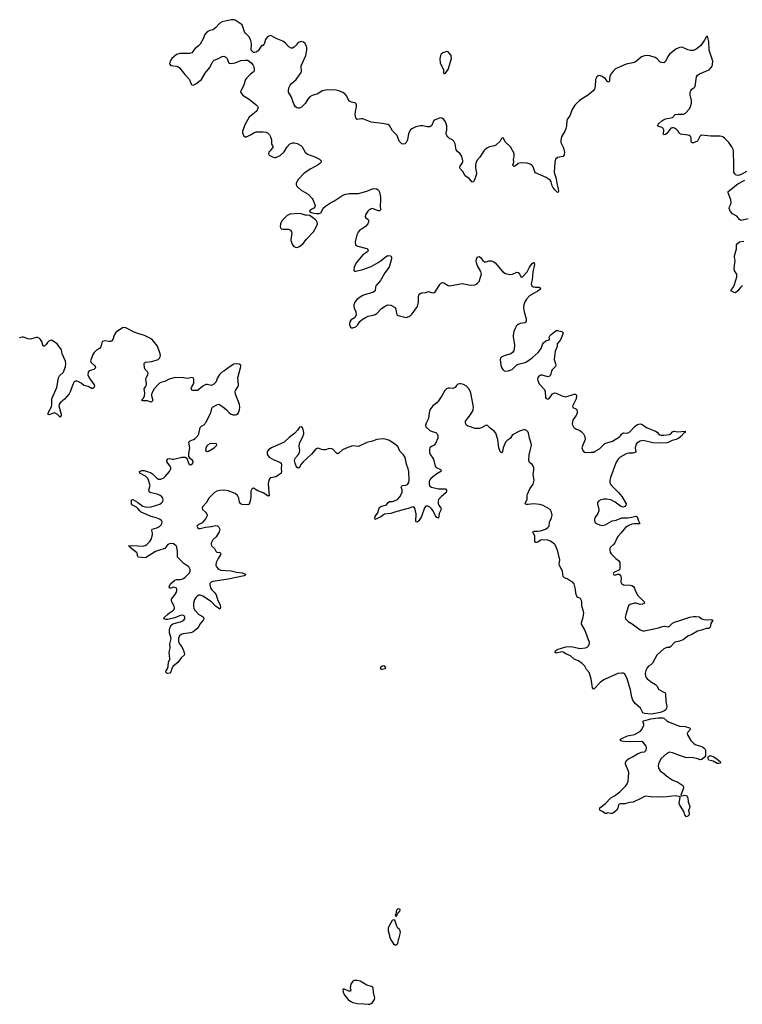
# Model space of a CAD drawing. Header units: inches. Extents: x 1449224 to 1618377, y 389895 to 532950.
# Tile 14 of 105: x 1488314 to 1498628, y 431703 to 445764. Entities that reach past the tile are written whole.
import ezdxf

# ---------------------------------------------------------------- set-up
doc = ezdxf.new("R2010")
doc.units = ezdxf.units.IN
doc.header["$MEASUREMENT"] = 0
for name, color, linetype in [('B4483', 7, 'Continuous'), ('B4484', 7, 'Continuous'), ('B4493', 7, 'Continuous'), ('B4494', 7, 'Continuous')]:
    doc.layers.add(name, color=color, linetype=linetype)

msp = doc.modelspace()

# ---------------------------------------------------------------- linework, layer by layer
at = {"layer": 'B4483', "color": 6, "elevation": 600}
for points in [[(1490000, 438784), (1489983, 438803), (1489916, 438836), (1489910, 438850), (1489911, 438909), (1489930, 438914), (1489994, 438874), (1490000, 438870)], [(1490000, 438099), (1489994, 438110), (1489994, 438130), (1489987, 438150), (1489888, 438230), (1489882, 438242), (1489865, 438250), (1489905, 438255), (1490000, 438250)]]:
    msp.add_lwpolyline(points, dxfattribs=at)
at = {"layer": 'B4484', "color": 6, "elevation": 600}
msp.add_lwpolyline([(1490000, 441284), (1489950, 441301), (1489830, 441364), (1489790, 441366), (1489710, 441318), (1489685, 441295), (1489660, 441260), (1489641, 441199), (1489625, 441175), (1489610, 441169), (1489590, 441170), (1489530, 441180), (1489498, 441170), (1489484, 441150), (1489470, 441090), (1489451, 441070), (1489410, 441045), (1489377, 441010), (1489359, 440981), (1489324, 440890), (1489334, 440870), (1489384, 440824), (1489392, 440810), (1489394, 440790), (1489371, 440769), (1489305, 440750), (1489292, 440730), (1489287, 440690), (1489304, 440650), (1489378, 440550), (1489380, 440530), (1489370, 440505), (1489350, 440490), (1489290, 440526), (1489230, 440542), (1489190, 440574), (1489150, 440597), (1489130, 440603), (1489110, 440602), (1489092, 440590), (1489070, 440555), (1489033, 440450), (1489018, 440422), (1488953, 440347), (1488892, 440290), (1488877, 440270), (1488872, 440250), (1488904, 440130), (1488904, 440110), (1488890, 440087), (1488851, 440131), (1488810, 440148), (1488730, 440122), (1488716, 440130), (1488731, 440170), (1488766, 440234), (1488773, 440270), (1488774, 440350), (1488844, 440510), (1488870, 440650), (1488884, 440676), (1488938, 440730), (1488970, 440811), (1488974, 440850), (1488970, 440887), (1488921, 440990), (1488912, 441050), (1488850, 441136), (1488770, 441187), (1488730, 441175), (1488710, 441156), (1488694, 441126), (1488670, 441100), (1488650, 441103), (1488628, 441170), (1488610, 441199), (1488590, 441218), (1488570, 441226), (1488550, 441226), (1488470, 441200), (1488430, 441206), (1488370, 441228), (1488349, 441231), (1488310, 441219)], dxfattribs=at)
at = {"layer": 'B4493', "color": 6, "elevation": 600}
for points in [[(1494118, 440000), (1494104, 439970), (1494112, 439950), (1494170, 439899), (1494202, 439882), (1494256, 439870), (1494275, 439850), (1494281, 439830), (1494280, 439790), (1494250, 439712), (1494231, 439689), (1494192, 439670), (1494169, 439651), (1494161, 439630), (1494162, 439590), (1494170, 439566), (1494222, 439490), (1494242, 439390), (1494259, 439370), (1494322, 439342), (1494332, 439330), (1494324, 439310), (1494270, 439278), (1494184, 439210), (1494170, 439194), (1494158, 439170), (1494157, 439130), (1494170, 439103), (1494190, 439087), (1494290, 439064), (1494390, 439062), (1494407, 439047), (1494408, 439030), (1494402, 439010), (1494330, 438950), (1494294, 438910), (1494285, 438890), (1494288, 438850), (1494297, 438830), (1494327, 438790), (1494331, 438770), (1494300, 438710), (1494290, 438646), (1494270, 438657), (1494250, 438677), (1494216, 438750), (1494196, 438776), (1494170, 438800), (1494130, 438820), (1494110, 438817), (1494090, 438794), (1494049, 438670), (1494012, 438608), (1493989, 438589), (1493972, 438592), (1493970, 438599), (1493972, 438708), (1493961, 438770), (1493950, 438794), (1493930, 438806), (1493910, 438804), (1493858, 438782), (1493699, 438741), (1493610, 438712), (1493519, 438701), (1493505, 438695), (1493470, 438664), (1493387, 438627), (1493384, 438644), (1493390, 438668), (1493429, 438730), (1493446, 438794), (1493467, 438810), (1493550, 438837), (1493572, 438868), (1493590, 438881), (1493630, 438881), (1493650, 438886), (1493706, 438914), (1493739, 438950), (1493771, 439010), (1493775, 439050), (1493761, 439090), (1493763, 439097), (1493776, 439110), (1493824, 439116), (1493850, 439126), (1493866, 439154), (1493871, 439190), (1493867, 439310), (1493858, 439350), (1493835, 439415), (1493814, 439510), (1493790, 439549), (1493742, 439602), (1493710, 439670), (1493670, 439704), (1493590, 439754), (1493550, 439770), (1493504, 439776), (1493411, 439769), (1493350, 439746), (1493270, 439724), (1493150, 439669), (1493064, 439676), (1492973, 439647), (1492921, 439619), (1492870, 439573), (1492850, 439566), (1492830, 439576), (1492790, 439628), (1492770, 439637), (1492730, 439639), (1492678, 439622), (1492650, 439619), (1492624, 439624), (1492590, 439639), (1492570, 439643), (1492550, 439637), (1492530, 439623), (1492480, 439560), (1492358, 439450), (1492328, 439412), (1492310, 439368), (1492290, 439357), (1492270, 439374), (1492261, 439390), (1492245, 439430), (1492238, 439470), (1492242, 439490), (1492250, 439505), (1492291, 439549), (1492301, 439570), (1492311, 439610), (1492303, 439670), (1492307, 439710), (1492357, 439810), (1492368, 439848), (1492369, 439870), (1492361, 439910), (1492350, 439935), (1492330, 439948), (1492310, 439945), (1492279, 439901), (1492240, 439860), (1492161, 439799), (1492088, 439732), (1491909, 439650), (1491870, 439625), (1491850, 439604), (1491844, 439590), (1491845, 439565), (1491850, 439548), (1491876, 439516), (1491939, 439479), (1492025, 439445), (1492044, 439430), (1492053, 439410), (1492045, 439350), (1492051, 439310), (1492044, 439290), (1492024, 439270), (1491970, 439235), (1491899, 439221), (1491884, 439210), (1491871, 439189), (1491861, 439139), (1491863, 439077), (1491876, 438970), (1491870, 438954), (1491863, 438963), (1491850, 438966), (1491814, 438994), (1491790, 439008), (1491714, 439034), (1491650, 439072), (1491630, 439070), (1491615, 439030), (1491614, 438950), (1491605, 438890), (1491590, 438847), (1491570, 438835), (1491490, 438841), (1491470, 438850), (1491453, 438873), (1491444, 438930), (1491425, 438970), (1491390, 438999), (1491290, 439037), (1491230, 439044), (1491170, 439041), (1491130, 439032), (1491096, 439010), (1491040, 438960), (1491015, 438930), (1490978, 438870), (1490928, 438810), (1490920, 438790), (1490925, 438770), (1490967, 438730), (1490981, 438710), (1490988, 438690), (1490985, 438670), (1490966, 438634), (1490919, 438581), (1490859, 438550), (1490850, 438539), (1490844, 438530), (1490850, 438511), (1490870, 438499), (1490890, 438498), (1490964, 438517), (1491050, 438525), (1491110, 438542), (1491135, 438535), (1491158, 438518), (1491169, 438490), (1491168, 438470), (1491160, 438450), (1491120, 438380), (1491070, 438336), (1491046, 438286), (1491046, 438270), (1491053, 438250), (1491093, 438213), (1491112, 438172), (1491130, 438162), (1491173, 438153), (1491181, 438141), (1491183, 438130), (1491146, 438070), (1491120, 438010), (1491114, 437970), (1491121, 437950), (1491150, 437919), (1491183, 437903), (1491334, 437894), (1491410, 437875), (1491490, 437865), (1491525, 437850), (1491538, 437830), (1491518, 437822), (1491290, 437772), (1491070, 437741), (1491047, 437733), (1491037, 437723), (1491030, 437710), (1491029, 437691), (1491039, 437650), (1491050, 437629), (1491100, 437580), (1491118, 437550), (1491141, 437470), (1491173, 437410), (1491181, 437370), (1491172, 437348), (1491150, 437358), (1491110, 437389), (1491052, 437452), (1490930, 437532), (1490890, 437547), (1490870, 437545), (1490847, 437533), (1490826, 437514), (1490810, 437483), (1490797, 437430), (1490795, 437390), (1490801, 437350), (1490812, 437330), (1490869, 437270), (1490910, 437250), (1490936, 437230), (1490940, 437210), (1490934, 437190), (1490886, 437130), (1490859, 437081), (1490783, 437017), (1490753, 437007), (1490645, 436995), (1490617, 436983), (1490595, 436965), (1490580, 436930), (1490579, 436890), (1490587, 436867), (1490628, 436810), (1490650, 436756), (1490665, 436710), (1490661, 436690), (1490618, 436650), (1490570, 436583), (1490506, 436534), (1490480, 436490), (1490472, 436450), (1490457, 436430), (1490430, 436425), (1490414, 436430), (1490400, 436450), (1490403, 436470), (1490424, 436496), (1490434, 436526), (1490440, 436590), (1490458, 436630), (1490459, 436641), (1490447, 436730), (1490460, 436790), (1490459, 436850), (1490474, 436926), (1490453, 437010), (1490454, 437050), (1490463, 437090), (1490480, 437120), (1490502, 437138), (1490610, 437163), (1490650, 437183), (1490671, 437209), (1490673, 437230), (1490662, 437250), (1490650, 437257), (1490630, 437259), (1490595, 437250), (1490530, 437221), (1490430, 437198), (1490398, 437198), (1490369, 437210), (1490380, 437230), (1490423, 437270), (1490450, 437293), (1490510, 437330), (1490523, 437350), (1490525, 437370), (1490519, 437390), (1490487, 437450), (1490480, 437470), (1490481, 437490), (1490527, 437550), (1490550, 437590), (1490557, 437610), (1490559, 437630), (1490549, 437649), (1490530, 437657), (1490510, 437658), (1490470, 437648), (1490450, 437648), (1490449, 437668), (1490472, 437710), (1490530, 437761), (1490550, 437768), (1490610, 437771), (1490650, 437786), (1490670, 437800), (1490737, 437863), (1490747, 437890), (1490747, 437910), (1490730, 437950), (1490659, 437999), (1490568, 438088), (1490566, 438170), (1490558, 438230), (1490548, 438250), (1490510, 438277), (1490470, 438284), (1490450, 438280), (1490430, 438268), (1490387, 438213), (1490370, 438205), (1490309, 438190), (1490250, 438169), (1490110, 438078), (1490005, 438090), (1490000, 438099)], [(1490000, 438870), (1490070, 438817), (1490130, 438803), (1490192, 438808), (1490313, 438847), (1490338, 438862), (1490356, 438884), (1490360, 438910), (1490356, 438930), (1490342, 438950), (1490319, 438970), (1490276, 438990), (1490190, 439007), (1490170, 439017), (1490160, 439030), (1490159, 439050), (1490174, 439110), (1490152, 439190), (1490143, 439210), (1490110, 439244), (1490030, 439290), (1490022, 439310), (1490056, 439324), (1490090, 439328), (1490146, 439306), (1490179, 439299), (1490210, 439280), (1490270, 439215), (1490297, 439203), (1490330, 439203), (1490370, 439222), (1490390, 439241), (1490451, 439310), (1490472, 439350), (1490472, 439370), (1490461, 439390), (1490412, 439450), (1490412, 439470), (1490430, 439493), (1490450, 439496), (1490490, 439488), (1490510, 439489), (1490630, 439516), (1490675, 439515), (1490701, 439501), (1490730, 439422), (1490750, 439409), (1490770, 439414), (1490786, 439430), (1490790, 439454), (1490782, 439470), (1490741, 439501), (1490728, 439528), (1490726, 439570), (1490741, 439650), (1490729, 439730), (1490748, 439750), (1490793, 439767), (1490818, 439782), (1490858, 439822), (1490872, 439850), (1490890, 439938), (1490910, 439960), (1490950, 439983), (1490962, 440000)], [(1496202, 440000), (1496201, 439990), (1496207, 439967), (1496222, 439942), (1496250, 439919), (1496310, 439897), (1496330, 439882), (1496361, 439850), (1496381, 439810), (1496386, 439770), (1496350, 439690), (1496339, 439650), (1496350, 439613), (1496370, 439590), (1496390, 439584), (1496473, 439587), (1496510, 439590), (1496530, 439600), (1496590, 439635), (1496668, 439712), (1496774, 439746), (1496875, 439805), (1496890, 439819), (1496910, 439850), (1496922, 439858), (1496930, 439862), (1496990, 439861), (1497024, 439876), (1497090, 439951), (1497123, 439977), (1497150, 439989), (1497170, 439992), (1497190, 439988), (1497270, 439935), (1497391, 439890), (1497413, 439873), (1497430, 439850), (1497450, 439837), (1497471, 439831), (1497510, 439830), (1497590, 439840), (1497609, 439851), (1497630, 439876), (1497650, 439889), (1497710, 439876), (1497812, 439890), (1497811, 439870), (1497797, 439863), (1497750, 439811), (1497720, 439790), (1497684, 439770), (1497626, 439754), (1497581, 439730), (1497550, 439721), (1497445, 439715), (1497350, 439721), (1497296, 439736), (1497210, 439753), (1497190, 439752), (1497170, 439745), (1497124, 439716), (1497107, 439693), (1497097, 439650), (1497108, 439590), (1497066, 439574), (1497010, 439572), (1496970, 439564), (1496885, 439515), (1496855, 439490), (1496830, 439447), (1496747, 439227), (1496736, 439190), (1496736, 439150), (1496746, 439130), (1496763, 439110), (1496863, 439010), (1496910, 438953), (1496970, 438850), (1496966, 438830), (1496950, 438814), (1496930, 438804), (1496910, 438805), (1496890, 438816), (1496815, 438875), (1496750, 438905), (1496690, 438917), (1496650, 438916), (1496611, 438908), (1496575, 438890), (1496562, 438870), (1496560, 438850), (1496579, 438770), (1496578, 438750), (1496564, 438710), (1496525, 438650), (1496519, 438630), (1496517, 438610), (1496525, 438590), (1496547, 438570), (1496590, 438551), (1496630, 438539), (1496670, 438551), (1496770, 438606), (1496830, 438617), (1496910, 438649), (1496990, 438650), (1497050, 438658), (1497110, 438674), (1497126, 438666), (1497145, 438605), (1497166, 438570), (1497154, 438566), (1497090, 438565), (1497050, 438559), (1497010, 438542), (1496960, 438510), (1496894, 438430), (1496856, 438390), (1496843, 438370), (1496809, 438291), (1496790, 438267), (1496749, 438231), (1496738, 438210), (1496735, 438190), (1496741, 438161), (1496756, 438136), (1496825, 438070), (1496863, 438043), (1496879, 438010), (1496882, 437938), (1496873, 437907), (1496796, 437870), (1496787, 437850), (1496790, 437842), (1496810, 437831), (1496850, 437845), (1496870, 437844), (1496890, 437831), (1496899, 437790), (1496896, 437730), (1496905, 437710), (1496930, 437692), (1497030, 437690), (1497050, 437684), (1497073, 437670), (1497088, 437648), (1497100, 437610), (1497139, 437539), (1497229, 437450), (1497233, 437430), (1497204, 437416), (1497170, 437414), (1497113, 437433), (1497090, 437432), (1497029, 437411), (1497006, 437394), (1496964, 437270), (1496957, 437230), (1496962, 437210), (1496970, 437197), (1496997, 437170), (1497056, 437136), (1497168, 437050), (1497210, 437036), (1497230, 437036), (1497430, 437079), (1497490, 437098), (1497521, 437101), (1497570, 437094), (1497590, 437101), (1497634, 437146), (1497659, 437161), (1497737, 437183), (1497879, 437230), (1497930, 437242), (1497970, 437243), (1498010, 437234), (1498050, 437210), (1498080, 437200), (1498130, 437195), (1498190, 437198), (1498206, 437190), (1498178, 437142), (1498167, 437090), (1498151, 437069), (1498110, 437070), (1498061, 437050), (1497990, 437030), (1497910, 436982), (1497850, 436959), (1497785, 436910), (1497730, 436887), (1497666, 436874), (1497650, 436862), (1497610, 436812), (1497590, 436798), (1497550, 436798), (1497510, 436778), (1497410, 436690), (1497347, 436573), (1497322, 436550), (1497290, 436531), (1497270, 436510), (1497249, 436470), (1497241, 436430), (1497248, 436390), (1497256, 436370), (1497271, 436350), (1497330, 436303), (1497390, 436270), (1497410, 436250), (1497438, 436198), (1497527, 436150), (1497534, 436130), (1497537, 436030), (1497549, 435950), (1497547, 435930), (1497536, 435910), (1497510, 435890), (1497458, 435870), (1497330, 435844), (1497234, 435854), (1497207, 435867), (1497174, 435930), (1497100, 436000), (1497066, 436046), (1497050, 436090), (1497034, 436194), (1496983, 436350), (1496950, 436420), (1496930, 436430), (1496910, 436433), (1496850, 436425), (1496659, 436341), (1496622, 436318), (1496601, 436299), (1496510, 436201), (1496497, 436210), (1496490, 436222), (1496471, 436350), (1496443, 436443), (1496404, 436484), (1496379, 436530), (1496340, 436570), (1496290, 436609), (1496230, 436632), (1496177, 436677), (1496110, 436708), (1496070, 436732), (1496050, 436735), (1495970, 436718), (1495953, 436730), (1495962, 436750), (1495984, 436770), (1496110, 436808), (1496170, 436812), (1496210, 436808), (1496310, 436782), (1496390, 436794), (1496415, 436805), (1496430, 436818), (1496445, 436850), (1496447, 436870), (1496380, 437050), (1496335, 437130), (1496332, 437150), (1496358, 437230), (1496364, 437290), (1496359, 437330), (1496339, 437390), (1496339, 437450), (1496335, 437470), (1496317, 437497), (1496278, 437518), (1496266, 437530), (1496253, 437570), (1496245, 437630), (1496227, 437707), (1496219, 437719), (1496210, 437730), (1496170, 437750), (1496130, 437777), (1496090, 437791), (1496070, 437810), (1496063, 437890), (1496018, 437970), (1496015, 437990), (1496022, 438050), (1495996, 438170), (1495970, 438236), (1495950, 438267), (1495930, 438288), (1495890, 438315), (1495850, 438333), (1495770, 438334), (1495750, 438329), (1495710, 438303), (1495690, 438297), (1495670, 438300), (1495667, 438307), (1495665, 438390), (1495636, 438450), (1495660, 438460), (1495710, 438460), (1495750, 438466), (1495821, 438490), (1495854, 438510), (1495870, 438530), (1495877, 438590), (1495904, 438650), (1495913, 438690), (1495907, 438730), (1495886, 438770), (1495787, 438827), (1495740, 438840), (1495650, 438851), (1495570, 438840), (1495550, 438842), (1495531, 438850), (1495534, 438870), (1495557, 438910), (1495557, 438970), (1495564, 438990), (1495596, 439064), (1495644, 439130), (1495656, 439190), (1495644, 439270), (1495654, 439330), (1495651, 439370), (1495644, 439390), (1495630, 439410), (1495590, 439441), (1495580, 439470), (1495585, 439550), (1495612, 439650), (1495618, 439690), (1495612, 439730), (1495592, 439790), (1495577, 439857), (1495570, 439875), (1495550, 439895), (1495530, 439905), (1495510, 439907), (1495490, 439904), (1495450, 439888), (1495350, 439835), (1495316, 439784), (1495270, 439755), (1495250, 439731), (1495216, 439650), (1495204, 439596), (1495190, 439577), (1495170, 439599), (1495152, 439650), (1495137, 439770), (1495110, 439858), (1495090, 439882), (1495029, 439929), (1494990, 439967), (1494970, 439972), (1494904, 439936), (1494870, 439925), (1494836, 439924), (1494808, 439928), (1494750, 439951), (1494710, 439959), (1494690, 439973), (1494679, 440000)], [(1490000, 438250), (1490070, 438247), (1490104, 438256), (1490130, 438270), (1490171, 438310), (1490196, 438350), (1490208, 438410), (1490209, 438430), (1490198, 438470), (1490204, 438490), (1490273, 438507), (1490310, 438524), (1490334, 438550), (1490345, 438570), (1490346, 438586), (1490336, 438610), (1490310, 438631), (1490263, 438650), (1490190, 438667), (1490050, 438732), (1490029, 438750), (1490000, 438784)]]:
    msp.add_lwpolyline(points, dxfattribs=at)
at = {"layer": 'B4493', "color": 6}
for points, elevation in [([(1491110, 439710), (1491030, 439705), (1490993, 439690), (1490983, 439677), (1490970, 439645), (1490967, 439610), (1490990, 439596), (1491010, 439601), (1491092, 439650), (1491127, 439690), (1491125, 439705)], 600), ([(1493510, 436537), (1493490, 436533), (1493458, 436510), (1493471, 436491), (1493490, 436487), (1493530, 436498), (1493539, 436510), (1493528, 436530)], 700), ([(1498030, 435193), (1497973, 435213), (1497910, 435226), (1497830, 435224), (1497730, 435255), (1497630, 435296), (1497590, 435302), (1497550, 435284), (1497469, 435211), (1497445, 435170), (1497431, 435130), (1497429, 435110), (1497433, 435073), (1497458, 435038), (1497510, 434998), (1497545, 434965), (1497627, 434907), (1497710, 434876), (1497777, 434830), (1497788, 434810), (1497790, 434790), (1497751, 434690), (1497761, 434681), (1497790, 434683), (1497810, 434691), (1497830, 434685), (1497850, 434651), (1497855, 434595), (1497880, 434530), (1497876, 434504), (1497859, 434470), (1497871, 434430), (1497871, 434410), (1497850, 434388), (1497830, 434379), (1497810, 434409), (1497794, 434454), (1497734, 434554), (1497729, 434570), (1497741, 434659), (1497746, 434666), (1497670, 434682), (1497510, 434661), (1497450, 434665), (1497350, 434659), (1497250, 434676), (1497230, 434672), (1497190, 434646), (1497070, 434592), (1497016, 434584), (1496950, 434565), (1496890, 434567), (1496870, 434561), (1496861, 434550), (1496850, 434502), (1496831, 434470), (1496790, 434435), (1496770, 434429), (1496750, 434429), (1496710, 434438), (1496690, 434428), (1496670, 434429), (1496634, 434454), (1496601, 434470), (1496590, 434489), (1496593, 434510), (1496677, 434570), (1496753, 434650), (1496802, 434678), (1496881, 434739), (1496960, 434820), (1496984, 434850), (1496998, 434890), (1497008, 435010), (1497004, 435030), (1496962, 435130), (1496961, 435150), (1496970, 435180), (1497005, 435210), (1497063, 435237), (1497130, 435281), (1497190, 435303), (1497230, 435310), (1497254, 435330), (1497260, 435370), (1497257, 435390), (1497210, 435449), (1497195, 435455), (1497030, 435449), (1496935, 435455), (1496910, 435459), (1496889, 435470), (1496889, 435490), (1496929, 435510), (1496990, 435535), (1497090, 435555), (1497176, 435604), (1497194, 435626), (1497222, 435690), (1497221, 435710), (1497210, 435730), (1497224, 435750), (1497322, 435778), (1497430, 435794), (1497493, 435793), (1497509, 435789), (1497550, 435750), (1497575, 435735), (1497730, 435675), (1497814, 435670), (1497874, 435650), (1497884, 435644), (1497891, 435630), (1497850, 435588), (1497843, 435570), (1497844, 435550), (1497895, 435470), (1497931, 435430), (1497953, 435413), (1498059, 435379), (1498083, 435363), (1498093, 435350), (1498102, 435330), (1498102, 435250), (1498088, 435230), (1498050, 435199)], 600), ([(1498290, 435140), (1498270, 435143), (1498213, 435173), (1498150, 435188), (1498140, 435210), (1498143, 435237), (1498170, 435256), (1498210, 435244), (1498265, 435210), (1498298, 435178), (1498311, 435170), (1498318, 435150), (1498310, 435145)], 600), ([(1493710, 433066), (1493690, 433046), (1493684, 432996), (1493674, 432970), (1493682, 432962), (1493690, 432962), (1493722, 433018), (1493738, 433030), (1493746, 433050), (1493742, 433062)], 700), ([(1493650, 432908), (1493630, 432898), (1493590, 432835), (1493575, 432790), (1493575, 432750), (1493587, 432707), (1493591, 432670), (1493610, 432626), (1493650, 432566), (1493670, 432551), (1493690, 432551), (1493709, 432571), (1493719, 432630), (1493729, 432651), (1493749, 432730), (1493745, 432750), (1493733, 432770), (1493712, 432792), (1493697, 432817), (1493670, 432906)], 700), ([(1493090, 432045), (1493068, 432032), (1493039, 431990), (1493032, 431932), (1493042, 431910), (1493034, 431890), (1493010, 431889), (1492950, 431918), (1492930, 431918), (1492926, 431914), (1492930, 431874), (1492950, 431832), (1493003, 431770), (1493031, 431750), (1493071, 431731), (1493130, 431713), (1493230, 431710), (1493290, 431703), (1493310, 431705), (1493330, 431713), (1493350, 431731), (1493380, 431770), (1493384, 431790), (1493362, 431870), (1493357, 431937), (1493349, 431949), (1493336, 431956), (1493270, 431977), (1493172, 432032), (1493130, 432043)], 700)]:
    msp.add_lwpolyline(points, close=True, dxfattribs=dict(at, elevation=elevation))
at = {"layer": 'B4494', "color": 6, "elevation": 600}
for points in [[(1498690, 443597), (1498610, 443552), (1498570, 443537), (1498542, 443542), (1498521, 443561), (1498508, 443588), (1498506, 443606), (1498508, 443692), (1498503, 443890), (1498499, 443910), (1498480, 443950), (1498437, 444010), (1498374, 444074), (1498350, 444091), (1498310, 444102), (1498179, 444099), (1498047, 444113), (1498030, 444107), (1498022, 444098), (1497987, 444030), (1497930, 444005), (1497910, 444006), (1497900, 444030), (1497900, 444070), (1497894, 444090), (1497882, 444102), (1497870, 444111), (1497850, 444115), (1497747, 444130), (1497726, 444146), (1497713, 444170), (1497695, 444190), (1497670, 444209), (1497650, 444218), (1497630, 444221), (1497610, 444216), (1497550, 444140), (1497530, 444126), (1497510, 444120), (1497504, 444130), (1497506, 444190), (1497500, 444210), (1497483, 444223), (1497437, 444237), (1497420, 444250), (1497427, 444270), (1497438, 444282), (1497480, 444320), (1497504, 444336), (1497533, 444347), (1497630, 444368), (1497672, 444408), (1497706, 444414), (1497790, 444415), (1497815, 444430), (1497875, 444490), (1497890, 444525), (1497902, 444570), (1497903, 444610), (1497885, 444690), (1497885, 444730), (1497892, 444750), (1497907, 444770), (1497935, 444790), (1497953, 444810), (1497975, 444950), (1497989, 444971), (1498016, 444990), (1498130, 445036), (1498154, 445050), (1498190, 445085), (1498203, 445117), (1498209, 445170), (1498156, 445330), (1498149, 445450), (1498130, 445528), (1498110, 445515), (1498088, 445470), (1498033, 445390), (1497970, 445341), (1497930, 445324), (1497890, 445323), (1497850, 445331), (1497770, 445373), (1497730, 445368), (1497679, 445341), (1497590, 445271), (1497564, 445236), (1497530, 445165), (1497510, 445150), (1497470, 445151), (1497456, 445156), (1497410, 445210), (1497384, 445224), (1497310, 445247), (1497270, 445250), (1497230, 445246), (1497189, 445231), (1497120, 445170), (1497090, 445153), (1496970, 445129), (1496850, 445078), (1496820, 445060), (1496787, 445030), (1496741, 444970), (1496732, 444930), (1496732, 444888), (1496725, 444875), (1496710, 444870), (1496677, 444917), (1496630, 444954), (1496590, 444966), (1496570, 444962), (1496550, 444950), (1496531, 444910), (1496530, 444810), (1496518, 444770), (1496501, 444750), (1496433, 444690), (1496302, 444610), (1496239, 444541), (1496194, 444470), (1496165, 444390), (1496132, 444348), (1496124, 444330), (1496120, 444250), (1496110, 444210), (1496099, 444181), (1496047, 444093), (1496036, 444050), (1496040, 444010), (1496074, 443933), (1496088, 443870), (1496087, 443833), (1496070, 443810), (1495990, 443796), (1495964, 443770), (1495951, 443729), (1495944, 443584), (1495950, 443555), (1495968, 443510), (1495984, 443404), (1495998, 443350), (1496004, 443310), (1495999, 443301), (1495990, 443296), (1495950, 443332), (1495925, 443370), (1495916, 443390), (1495901, 443450), (1495887, 443470), (1495830, 443511), (1495678, 443578), (1495667, 443590), (1495643, 443663), (1495630, 443680), (1495602, 443702), (1495555, 443715), (1495470, 443718), (1495430, 443710), (1495390, 443677), (1495370, 443668), (1495365, 443670), (1495353, 443690), (1495366, 443730), (1495360, 443770), (1495371, 443810), (1495370, 443855), (1495321, 443950), (1495241, 444021), (1495218, 444070), (1495210, 444078), (1495190, 444066), (1495172, 444030), (1495110, 443973), (1495090, 443964), (1495021, 443950), (1494983, 443930), (1494953, 443907), (1494938, 443890), (1494880, 443800), (1494844, 443756), (1494824, 443716), (1494818, 443682), (1494818, 443650), (1494833, 443570), (1494830, 443549), (1494817, 443503), (1494791, 443450), (1494770, 443445), (1494732, 443490), (1494674, 443534), (1494638, 443598), (1494607, 443630), (1494596, 443650), (1494600, 443670), (1494638, 443730), (1494639, 443750), (1494627, 443810), (1494600, 443850), (1494562, 443882), (1494545, 443905), (1494530, 443990), (1494510, 444029), (1494490, 444049), (1494450, 444069), (1494424, 444090), (1494410, 444110), (1494401, 444130), (1494401, 444150), (1494413, 444190), (1494410, 444248), (1494390, 444304), (1494370, 444337), (1494350, 444355), (1494330, 444360), (1494304, 444356), (1494231, 444330), (1494215, 444310), (1494211, 444289), (1494191, 444249), (1494167, 444233), (1494130, 444235), (1494068, 444248), (1494030, 444250), (1493970, 444233), (1493913, 444207), (1493891, 444189), (1493863, 444137), (1493850, 444050), (1493831, 444009), (1493810, 443990), (1493790, 443986), (1493770, 443993), (1493728, 444028), (1493702, 444110), (1493635, 444175), (1493590, 444255), (1493570, 444265), (1493490, 444281), (1493330, 444302), (1493210, 444347), (1493190, 444350), (1493130, 444340), (1493124, 444343), (1493110, 444364), (1493104, 444410), (1493107, 444450), (1493123, 444523), (1493122, 444550), (1493112, 444570), (1493048, 444588), (1493021, 444601), (1493002, 444622), (1492983, 444670), (1492961, 444701), (1492925, 444725), (1492868, 444748), (1492830, 444757), (1492710, 444764), (1492630, 444747), (1492570, 444703), (1492490, 444683), (1492457, 444663), (1492429, 444631), (1492390, 444565), (1492330, 444510), (1492310, 444500), (1492290, 444500), (1492270, 444507), (1492250, 444521), (1492230, 444549), (1492187, 444667), (1492153, 444730), (1492150, 444750), (1492157, 444790), (1492173, 444830), (1492190, 444850), (1492262, 444910), (1492330, 445010), (1492334, 445030), (1492330, 445090), (1492333, 445107), (1492396, 445250), (1492414, 445330), (1492414, 445370), (1492410, 445382), (1492390, 445422), (1492365, 445445), (1492330, 445453), (1492290, 445438), (1492261, 445399), (1492231, 445369), (1492210, 445358), (1492190, 445357), (1492156, 445376), (1492110, 445427), (1492070, 445459), (1491977, 445497), (1491910, 445535), (1491890, 445536), (1491850, 445517), (1491830, 445497), (1491821, 445479), (1491810, 445429), (1491801, 445410), (1491790, 445394), (1491770, 445394), (1491750, 445373), (1491719, 445321), (1491690, 445301), (1491670, 445293), (1491650, 445297), (1491630, 445313), (1491620, 445330), (1491624, 445416), (1491614, 445470), (1491584, 445524), (1491536, 445570), (1491522, 445590), (1491491, 445690), (1491390, 445756), (1491370, 445763), (1491330, 445764), (1491205, 445735), (1491170, 445713), (1491113, 445650), (1491087, 445630), (1491070, 445620), (1491030, 445610), (1490990, 445590), (1490957, 445550), (1490934, 445490), (1490890, 445416), (1490866, 445390), (1490814, 445346), (1490769, 445291), (1490738, 445282), (1490600, 445280), (1490553, 445267), (1490484, 445210), (1490463, 445170), (1490454, 445134), (1490469, 445109), (1490550, 445099), (1490573, 445093), (1490597, 445077), (1490670, 444982), (1490736, 444910), (1490763, 444843), (1490770, 444835), (1490790, 444831), (1490830, 444846), (1490910, 444911), (1490960, 445000), (1491022, 445078), (1491059, 445150), (1491072, 445168), (1491090, 445184), (1491150, 445208), (1491202, 445238), (1491230, 445241), (1491255, 445230), (1491274, 445210), (1491292, 445152), (1491310, 445142), (1491330, 445140), (1491389, 445150), (1491470, 445180), (1491530, 445187), (1491570, 445184), (1491623, 445143), (1491641, 445121), (1491655, 445090), (1491662, 445050), (1491659, 445030), (1491648, 445012), (1491610, 444988), (1491550, 444929), (1491538, 444910), (1491510, 444821), (1491468, 444750), (1491465, 444730), (1491493, 444690), (1491518, 444670), (1491591, 444631), (1491691, 444550), (1491708, 444530), (1491716, 444510), (1491702, 444470), (1491687, 444453), (1491588, 444370), (1491531, 444270), (1491496, 444170), (1491495, 444150), (1491507, 444110), (1491530, 444091), (1491550, 444091), (1491610, 444121), (1491655, 444150), (1491690, 444164), (1491790, 444163), (1491830, 444156), (1491850, 444148), (1491879, 444119), (1491896, 444090), (1491906, 444050), (1491908, 443988), (1491931, 443950), (1491887, 443893), (1491872, 443870), (1491866, 443850), (1491876, 443830), (1491930, 443801), (1491950, 443796), (1491970, 443797), (1492030, 443824), (1492090, 443875), (1492134, 443946), (1492170, 443990), (1492210, 444006), (1492230, 444007), (1492275, 443995), (1492329, 443969), (1492347, 443947), (1492390, 443871), (1492421, 443841), (1492525, 443805), (1492591, 443770), (1492616, 443750), (1492616, 443730), (1492598, 443710), (1492572, 443690), (1492470, 443636), (1492372, 443570), (1492290, 443482), (1492262, 443430), (1492259, 443410), (1492265, 443390), (1492283, 443370), (1492330, 443328), (1492430, 443270), (1492490, 443210), (1492497, 443197), (1492529, 443110), (1492528, 443092), (1492511, 443070), (1492467, 443050), (1492451, 443030), (1492475, 443010), (1492510, 442999), (1492550, 442994), (1492590, 442998), (1492610, 443005), (1492616, 443010), (1492644, 443070), (1492679, 443101), (1492749, 443150), (1492797, 443170), (1492924, 443256), (1492970, 443274), (1493018, 443282), (1493150, 443281), (1493270, 443316), (1493336, 443344), (1493370, 443354), (1493410, 443350), (1493436, 443330), (1493450, 443300), (1493462, 443230), (1493463, 443177), (1493457, 443110), (1493465, 443050), (1493450, 443035), (1493430, 443036), (1493350, 443066), (1493330, 443065), (1493304, 443050), (1493285, 443030), (1493250, 442975), (1493245, 442950), (1493255, 442935), (1493290, 442910), (1493296, 442890), (1493293, 442870), (1493284, 442850), (1493252, 442810), (1493166, 442754), (1493143, 442730), (1493125, 442690), (1493103, 442590), (1493105, 442550), (1493119, 442539), (1493139, 442530), (1493270, 442494), (1493277, 442490), (1493290, 442470), (1493280, 442450), (1493210, 442405), (1493115, 442290), (1493089, 442230), (1493083, 442183), (1493091, 442171), (1493110, 442171), (1493210, 442198), (1493330, 442240), (1493430, 442296), (1493474, 442326), (1493530, 442374), (1493570, 442395), (1493611, 442390), (1493622, 442370), (1493623, 442350), (1493589, 442230), (1493527, 442150), (1493462, 442038), (1493402, 441970), (1493394, 441950), (1493386, 441890), (1493353, 441867), (1493250, 441841), (1493210, 441824), (1493130, 441771), (1493098, 441730), (1493083, 441690), (1493082, 441670), (1493086, 441646), (1493114, 441590), (1493117, 441550), (1493104, 441516), (1493094, 441506), (1493044, 441477), (1493025, 441455), (1493020, 441410), (1493035, 441375), (1493050, 441365), (1493070, 441364), (1493110, 441377), (1493137, 441403), (1493169, 441452), (1493200, 441480), (1493249, 441510), (1493290, 441528), (1493358, 441542), (1493390, 441555), (1493410, 441569), (1493479, 441641), (1493530, 441675), (1493570, 441690), (1493610, 441685), (1493674, 441654), (1493684, 441630), (1493692, 441570), (1493703, 441550), (1493718, 441538), (1493810, 441514), (1493830, 441513), (1493870, 441523), (1493898, 441542), (1493918, 441562), (1493991, 441669), (1494004, 441730), (1494005, 441810), (1494010, 441830), (1494025, 441850), (1494050, 441865), (1494110, 441870), (1494150, 441882), (1494205, 441865), (1494230, 441866), (1494250, 441882), (1494310, 441982), (1494335, 442005), (1494350, 442009), (1494370, 442005), (1494430, 441970), (1494450, 441965), (1494630, 441995), (1494654, 441994), (1494750, 441972), (1494810, 441978), (1494830, 441987), (1494850, 442000), (1494870, 442025), (1494898, 442102), (1494904, 442130), (1494897, 442170), (1494849, 442250), (1494832, 442290), (1494830, 442310), (1494834, 442346), (1494850, 442379), (1494870, 442381), (1494890, 442369), (1494924, 442324), (1494950, 442307), (1494970, 442306), (1495010, 442320), (1495030, 442322), (1495050, 442320), (1495072, 442312), (1495100, 442290), (1495210, 442165), (1495250, 442140), (1495310, 442125), (1495350, 442132), (1495410, 442157), (1495430, 442153), (1495448, 442130), (1495470, 442086), (1495490, 442094), (1495557, 442163), (1495589, 442230), (1495630, 442280), (1495650, 442295), (1495657, 442290), (1495661, 442270), (1495639, 442161), (1495630, 442050), (1495615, 441990), (1495619, 441970), (1495650, 441947), (1495670, 441942), (1495730, 441946), (1495750, 441930), (1495741, 441910), (1495716, 441890), (1495590, 441820), (1495547, 441773), (1495524, 441736), (1495509, 441690), (1495505, 441650), (1495513, 441590), (1495543, 441490), (1495541, 441458), (1495535, 441445), (1495523, 441437), (1495456, 441424), (1495430, 441413), (1495406, 441390), (1495385, 441355), (1495368, 441310), (1495357, 441257), (1495358, 441230), (1495373, 441153), (1495377, 441110), (1495374, 441066), (1495365, 441035), (1495349, 441011), (1495326, 440994), (1495243, 440970), (1495198, 440950), (1495179, 440930), (1495172, 440910), (1495180, 440830), (1495190, 440799), (1495208, 440770), (1495230, 440750), (1495245, 440745), (1495293, 440747), (1495350, 440775), (1495410, 440833), (1495430, 440844), (1495530, 440868), (1495550, 440880), (1495630, 440935), (1495714, 441010), (1495756, 441070), (1495774, 441126), (1495789, 441151), (1495823, 441177), (1495873, 441190), (1495876, 441204), (1495873, 441230), (1495880, 441250), (1495900, 441270), (1495970, 441323), (1495990, 441324), (1496050, 441311), (1496071, 441290), (1496070, 441286), (1496033, 441190), (1495985, 441135), (1495984, 441096), (1495959, 441030), (1495951, 440991), (1495945, 440910), (1495964, 440850), (1495966, 440830), (1495960, 440810), (1495916, 440764), (1495907, 440750), (1495891, 440689), (1495872, 440668), (1495850, 440662), (1495770, 440686), (1495750, 440687), (1495730, 440678), (1495710, 440655), (1495706, 440630), (1495708, 440610), (1495730, 440564), (1495804, 440484), (1495815, 440450), (1495820, 440370), (1495830, 440355), (1495850, 440345), (1495870, 440355), (1495921, 440419), (1495950, 440433), (1495970, 440430), (1496053, 440393), (1496110, 440380), (1496230, 440417), (1496254, 440414), (1496260, 440390), (1496256, 440350), (1496204, 440244), (1496208, 440228), (1496250, 440206), (1496266, 440190), (1496273, 440170), (1496272, 440150), (1496258, 440110), (1496211, 440049), (1496203, 440017), (1496202, 440000)], [(1498710, 442921), (1498610, 442898), (1498588, 442908), (1498550, 442956), (1498490, 442993), (1498453, 443030), (1498440, 443070), (1498445, 443090), (1498466, 443130), (1498470, 443150), (1498462, 443190), (1498427, 443290), (1498428, 443310), (1498562, 443418), (1498666, 443470)], [(1498630, 441968), (1498601, 441939), (1498564, 441890), (1498530, 441865), (1498510, 441866), (1498464, 441890), (1498473, 441910), (1498499, 441941), (1498512, 441968), (1498538, 442042), (1498548, 442090), (1498548, 442130), (1498516, 442176), (1498511, 442210), (1498525, 442330), (1498517, 442370), (1498519, 442390), (1498547, 442490), (1498547, 442550), (1498561, 442570), (1498590, 442590), (1498650, 442602)], [(1490962, 440000), (1490969, 440010), (1491041, 440150), (1491049, 440170), (1491056, 440210), (1491068, 440230), (1491130, 440266), (1491150, 440271), (1491168, 440268), (1491210, 440241), (1491266, 440190), (1491303, 440150), (1491330, 440130), (1491362, 440122), (1491390, 440121), (1491410, 440127), (1491430, 440142), (1491452, 440190), (1491456, 440230), (1491449, 440270), (1491396, 440416), (1491390, 440450), (1491394, 440470), (1491430, 440527), (1491437, 440550), (1491429, 440650), (1491467, 440790), (1491471, 440811), (1491469, 440830), (1491446, 440846), (1491410, 440851), (1491370, 440843), (1491330, 440823), (1491230, 440744), (1491195, 440725), (1491164, 440696), (1491136, 440650), (1491112, 440588), (1491083, 440557), (1491050, 440542), (1490990, 440556), (1490970, 440552), (1490929, 440530), (1490870, 440481), (1490850, 440470), (1490789, 440470), (1490775, 440475), (1490762, 440490), (1490764, 440510), (1490798, 440570), (1490801, 440630), (1490790, 440649), (1490770, 440653), (1490710, 440640), (1490650, 440650), (1490533, 440653), (1490447, 440630), (1490384, 440596), (1490330, 440581), (1490310, 440571), (1490285, 440550), (1490233, 440490), (1490211, 440450), (1490197, 440410), (1490196, 440390), (1490213, 440330), (1490207, 440310), (1490190, 440303), (1490139, 440319), (1490070, 440319), (1490054, 440330), (1490080, 440360), (1490094, 440390), (1490098, 440430), (1490090, 440490), (1490110, 440520), (1490123, 440550), (1490124, 440570), (1490112, 440630), (1490117, 440650), (1490144, 440690), (1490148, 440710), (1490142, 440730), (1490104, 440770), (1490094, 440790), (1490092, 440850), (1490097, 440863), (1490110, 440873), (1490198, 440882), (1490289, 440911), (1490310, 440930), (1490321, 440950), (1490324, 440970), (1490320, 440990), (1490280, 441100), (1490230, 441170), (1490200, 441200), (1490094, 441254), (1490000, 441284)], [(1494679, 440000), (1494675, 440010), (1494679, 440030), (1494730, 440097), (1494778, 440170), (1494787, 440193), (1494789, 440231), (1494760, 440410), (1494750, 440445), (1494730, 440488), (1494690, 440528), (1494650, 440552), (1494610, 440566), (1494590, 440565), (1494570, 440557), (1494550, 440539), (1494529, 440511), (1494510, 440500), (1494490, 440498), (1494450, 440504), (1494430, 440501), (1494405, 440490), (1494384, 440470), (1494339, 440390), (1494290, 440320), (1494267, 440293), (1494211, 440249), (1494170, 440193), (1494157, 440150), (1494148, 440070), (1494118, 440000)]]:
    msp.add_lwpolyline(points, dxfattribs=at)
for points in [[(1494410, 445310), (1494353, 445290), (1494330, 445271), (1494320, 445250), (1494313, 445207), (1494315, 445150), (1494323, 445123), (1494355, 445070), (1494361, 445050), (1494363, 445010), (1494370, 444992), (1494390, 445002), (1494430, 445052), (1494475, 445210), (1494471, 445250), (1494455, 445275), (1494430, 445305)], [(1492310, 442998), (1492170, 442987), (1492132, 442968), (1492055, 442890), (1492037, 442850), (1492033, 442810), (1492037, 442790), (1492050, 442778), (1492070, 442772), (1492150, 442773), (1492178, 442758), (1492195, 442735), (1492199, 442710), (1492183, 442630), (1492183, 442610), (1492209, 442550), (1492225, 442525), (1492250, 442514), (1492270, 442512), (1492310, 442527), (1492362, 442570), (1492410, 442630), (1492506, 442734), (1492549, 442810), (1492563, 442850), (1492562, 442870), (1492551, 442891), (1492532, 442912), (1492475, 442955), (1492450, 442966), (1492410, 442972), (1492390, 442970), (1492333, 442993)]]:
    msp.add_lwpolyline(points, close=True, dxfattribs=at)

doc.saveas('drawing.dxf')
